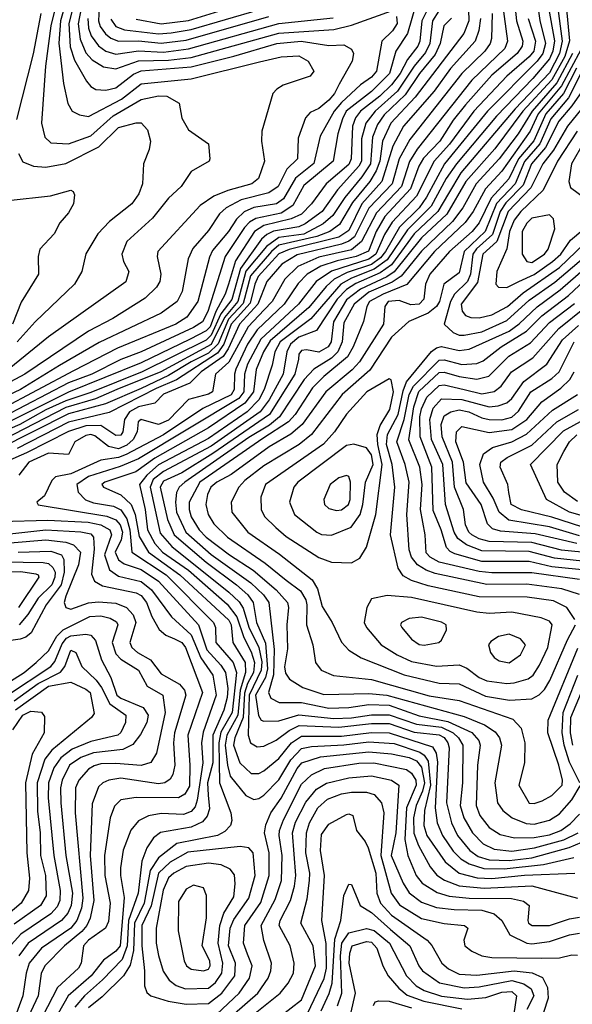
# Model space of a CAD drawing. Extents: x 501367 to 657802, y 482273 to 547541.
# Tile 131 of 256: x 547181 to 549387, y 520261 to 524190. Entities that reach past the tile are written whole.
import ezdxf

# ---------------------------------------------------------------- set-up
doc = ezdxf.new("R2010")
doc.units = 0

msp = doc.modelspace()

# ---------------------------------------------------------------- linework, layer by layer
at = {"layer": '0CON20XD'}
for points in [[(547466.3, 524445), (547413.8, 524173.8), (547422.2, 524112.2), (547445, 524057.3), (547469.5, 524029.5), (547515, 524002.1), (547565, 523994.2), (547655, 524026.1), (547775, 524028.1), (547865, 524039.5), (548215, 524136.8), (548435, 524151.2), (548505, 524168.2), (548665, 524225.3)], [(547388.3, 524345), (547343.5, 524185), (547336.6, 524096.6), (547355.9, 523935), (547372.5, 523855), (547390, 523825), (547419.8, 523809.8), (547455, 523804.3), (547587.6, 523872.4), (547665, 523934.6), (547865, 523953.6), (548138.2, 524021.8), (548225, 524041.9), (548295, 524045.6), (548332.7, 524025), (548354.7, 523985), (548340.5, 523965), (548231.8, 523928.2), (548206.5, 523913.5), (548191.8, 523895), (548146.6, 523745), (548145.3, 523705), (548158.5, 523625), (548133.9, 523556.1), (548107.1, 523535), (548011.6, 523508.4), (547955, 523485.6), (547901.6, 523448.4), (547732.7, 523265), (547729.3, 523245), (547743.7, 523175), (547739.5, 523145), (547727.2, 523122.8), (547681.8, 523078.2), (547552.4, 522997.6), (547455, 522947.4), (547201.6, 522775), (547025, 522682.1)], [(547354.2, 524365), (547304.5, 524165), (547284.2, 524004.2), (547267.4, 523777.4), (547281.3, 523721.3), (547305, 523698.2), (547375, 523694.4), (547465, 523727), (547554.2, 523805.8), (547665, 523871), (547735, 523886.5), (547767.5, 523885), (547817, 523857), (547827.6, 523797.6), (547855, 523750), (547933.8, 523695), (547940, 523635), (547936.7, 523625), (547865.5, 523584.5), (547825.5, 523525), (547775, 523477.9), (547711.4, 523398.6), (547608.5, 523305), (547588.9, 523255), (547595.4, 523225), (547616.2, 523185), (547605, 523144.5), (547296.1, 522923.9), (547123.4, 522785)], [(549145, 524362.3), (549163.3, 524185), (549188.5, 524105), (549185.8, 524085), (549166.7, 524055), (549065, 523968.1), (548959.9, 523850.1), (548911, 523789), (548858.4, 523705), (548792.7, 523637.3), (548774.4, 523605.6), (548740.3, 523515), (548638.9, 523405), (548603.1, 523345), (548573.5, 523266.5), (548524.4, 523245.6), (548447.3, 523227.3), (548383.4, 523206.6), (548328.4, 523175), (548292.5, 523137.5), (548236.3, 523055), (548128, 522952), (548090.5, 522895), (548043.6, 522795), (548037.7, 522775), (548036.2, 522715), (548025, 522693.6), (547911.5, 522638.5), (547755, 522533.3), (547605.6, 522454.4), (547575, 522443.2), (547505, 522432), (547385, 522378.1), (547323.8, 522366.2), (547309.1, 522350.9), (547280.2, 522289.8), (547249.2, 522265), (547255, 522253.9), (547529.1, 522209.1), (547565, 522194.1), (547581.2, 522175), (547591, 522145), (547585.8, 522114.2), (547562.4, 522065), (547574.6, 522034.6), (547598.2, 522018.2), (547665, 521996), (547735, 521948.9), (547894.7, 521774.7), (547928, 521675), (547983, 521615), (548002, 521585), (548010.9, 521520.9), (548008.9, 521485), (547994.9, 521435), (547952.1, 521335), (547951, 521225), (547930.8, 521145), (547933.6, 521095), (547938.3, 521041.7), (547928.6, 521011.4), (547911, 520989), (547865, 520968.2), (547742.9, 520947.1), (547715.3, 520925), (547687.8, 520885), (547668.4, 520831.6), (547653.6, 520705), (547614.7, 520595.3), (547609.9, 520495), (547590.1, 520439.9), (547511.3, 520358.7), (547438.7, 520295), (547400.9, 520249.1)], [(549232.9, 524355), (549257, 524187), (549280.2, 524095), (549269.1, 524055), (549245.9, 524024.1), (549048.6, 523825), (548876.8, 523615), (548805, 523482.5), (548775, 523439.1), (548697.2, 523362.8), (548641.3, 523265), (548620.4, 523239.6), (548585, 523213.2), (548488.2, 523181.8), (548435.5, 523154.5), (548404, 523126), (548335, 523041.7), (548180.9, 522909.1), (548154.5, 522865), (548124.5, 522794.5), (548114.3, 522705), (548080, 522660), (547935, 522561), (547719.8, 522440.2), (547644.4, 522385.6), (547520.4, 522345), (547508.8, 522335), (547515.5, 522325), (547585, 522293.9), (547625.5, 522255.5), (547642.1, 522215), (547657.4, 522127.4), (547694.3, 522065), (547820.1, 521975), (548015, 521794.1), (548025.1, 521775), (548032, 521705), (548080.1, 521625), (548081.7, 521585), (548060.2, 521515), (548051.5, 521415), (548007.4, 521335), (548001, 521295), (548009.8, 521215), (548021.5, 521171.5), (548083.7, 521093.7), (548115, 521078.6), (548135, 521081.8), (548154.7, 521095), (548215, 521156.9), (548262.8, 521237.2), (548305, 521281.4), (548345, 521289.9), (548475, 521295.8), (548575, 521308.5), (548675, 521301.2), (548777.8, 521267.8), (548795.2, 521255.2), (548810.7, 521230.7), (548820.4, 521135), (548796.6, 521035), (548793.3, 520975), (548805.8, 520935), (548879.1, 520829.1), (548935, 520784.3), (549006.4, 520766.4), (549065, 520763.4), (549196.4, 520776.4), (549396.2, 520783.8)], [(547409.1, 524300.9), (547377.1, 524175), (547381.6, 524081.6), (547398.9, 524028.9), (547447.4, 523945), (547465, 523923.1), (547485, 523911.8), (547525, 523908.7), (547565, 523917.9), (547635, 523972.3), (547665, 523985.6), (547865, 524002.2), (548035.7, 524044.3), (548206.5, 524095), (548304.9, 524104.9), (548415, 524087.6), (548475, 524089.1), (548505, 524073.1), (548513.8, 524055), (548508.5, 524025), (548456.6, 523933.4), (548437.7, 523895), (548415, 523869.6), (548375, 523835.8), (548339.8, 523820.2), (548321.5, 523798.5), (548292.7, 523717.3), (548289.2, 523635), (548246.4, 523593.6), (548212.3, 523525), (548175, 523499.6), (548065, 523470.7), (548005, 523438.7), (547978, 523415), (547935, 523348.4), (547872.4, 523277.6), (547853.6, 523236.4), (547829.8, 523105), (547809.1, 523065), (547745, 523019.6), (547498.1, 522901.9), (547339.9, 522809.9), (547184.3, 522715), (547025, 522640.2)], [(548878.5, 524265), (548827.9, 524185), (548817.5, 524095), (548801, 524059), (548755.2, 524004.8), (548688.2, 523905), (548599.1, 523825), (548562.5, 523777.5), (548544.7, 523715), (548544.5, 523625), (548535.1, 523605), (548449.1, 523510.9), (548388.5, 523425), (548320.4, 523375), (548295, 523363.1), (548193.9, 523346.1), (548166.8, 523333.2), (548145.9, 523314.1), (548062.1, 523197.8), (548027, 523073), (547983.9, 523016.1), (547945, 522930.7), (547925, 522911.4), (547669, 522785), (547465, 522702.6), (547365, 522669.8), (547285, 522633.2), (547181.2, 522575), (547051.1, 522518.9)], [(548970.9, 524275), (548973.8, 524185), (548954.2, 524135), (548758.7, 523881.3), (548662.5, 523777.5), (548629.3, 523705), (548618.3, 523625), (548603.5, 523586.5), (548578.7, 523545), (548509.5, 523460.5), (548457.6, 523372.4), (548419, 523345), (548367.2, 523325), (548215, 523289.7), (548185.3, 523265), (548102, 523168), (548072.8, 523057.2), (548014.8, 522995), (547972.8, 522897.2), (547935, 522858.9), (547864.9, 522825), (547775, 522769.8), (547665, 522718.8), (547522.9, 522657.1), (547375, 522617.5), (547095, 522476)], [(548826, 524265), (548786.6, 524185), (548777.7, 524105), (548769.6, 524085), (548728.4, 524031.6), (548699.1, 523975), (548665, 523930.5), (548618, 523885), (548541.5, 523825), (548521, 523799), (548508.8, 523765), (548503.3, 523635), (548495, 523612.5), (548404.4, 523535), (548345.9, 523455), (548305.5, 523414.5), (548264.4, 523395.6), (548155, 523368.3), (548117.8, 523345), (548042, 523228), (548014.3, 523135), (548001.4, 523095), (547963.8, 523026.2), (547940.5, 522965), (547925, 522949), (547861.6, 522915), (547665, 522821.2), (547375, 522703.3), (547115, 522573.5)], [(548763.3, 524255), (548729.3, 524135), (548681.5, 524065), (548657.3, 523975), (548585, 523903.4), (548484.4, 523825), (548468.6, 523795), (548450.2, 523735), (548432.3, 523625), (548315, 523528.3), (548271.1, 523448.9), (548225, 523418.5), (548122.9, 523397.1), (548097.8, 523382.2), (548078.6, 523361.4), (548000.9, 523245), (547932.1, 523025), (547911, 522985), (547875, 522961.5), (547665.3, 522865), (547585, 522834.4), (547468.9, 522775), (547375, 522740.9), (547116.6, 522605)], [(549107.9, 524252.1), (549128, 524105), (549116.6, 524075), (548985, 523949.1), (548766.8, 523673.2), (548736.2, 523623.8), (548704.5, 523525), (548605, 523419.7), (548544.7, 523305.3), (548505, 523271.4), (548375, 523243), (548291.6, 523205), (548238.6, 523155), (548187.9, 523065), (548157.2, 523032.8), (548092.7, 522965), (548015, 522823.2), (547961.9, 522775), (547950.8, 522705), (547935, 522695.6), (547855, 522673.9), (547775, 522592.4), (547734.3, 522574.3), (547665, 522595.3), (547654.2, 522585), (547649.1, 522545), (547634, 522515), (547608.1, 522491.9), (547575, 522478.2), (547535, 522487.2), (547480, 522530.1), (547465, 522534.6), (547445, 522531.1), (547400.5, 522505), (547375, 522454.4), (547295, 522460.6), (547217.5, 522425), (547177.1, 522372.9)], [(547499.6, 524265), (547494.9, 524185), (547502.3, 524162.3), (547523.5, 524133.5), (547545, 524116.6), (547575, 524104.6), (547655, 524105.3), (547745, 524096.9), (547845, 524108.7), (548175, 524202.5)], [(549326, 524255), (549346.2, 524105), (549335.2, 524055), (549295, 523977.7), (549158.2, 523835), (548941.6, 523578.4), (548892.9, 523497.1), (548850.1, 523425), (548755.3, 523335), (548665, 523212.3), (548619.4, 523180.6), (548523, 523137), (548485, 523113.4), (548448.1, 523075), (548365, 522950), (548295, 522922.7), (548261.4, 522895), (548246.6, 522865), (548232.4, 522775), (548176.3, 522673.7), (548140.7, 522625), (547945, 522488.9), (547755, 522387.8), (547713.7, 522355), (547701.4, 522325), (547741.6, 522141.6), (547787.8, 522087.8), (548015.9, 521905.9), (548056.7, 521866.7), (548072.1, 521842.1), (548095.6, 521765.6), (548135.1, 521685.1), (548147.4, 521627.4), (548144.8, 521595), (548096.1, 521495), (548092.3, 521335), (548101.8, 521305), (548128.2, 521288.2), (548155, 521290.5), (548205, 521314.8), (548256.8, 521353.2), (548296.9, 521373.1), (548455, 521366.3), (548585, 521381.6), (548655, 521381.2), (548755, 521347.2), (548855, 521336.8), (548875, 521325.1), (548890.3, 521305), (548895.1, 521285), (548884.6, 521065), (548904, 520985), (548928.9, 520935), (548977.8, 520875), (549010.9, 520850.9), (549055, 520837.8), (549135, 520834.6), (549225, 520845.1), (549373.7, 520886.3), (549425, 520908.1)], [(549066.7, 524215), (549064.6, 524115.4), (549059.2, 524095), (549038, 524065), (548945.5, 523975), (548737.8, 523712.2), (548695.7, 523634.3), (548667.8, 523535), (548575, 523437.8), (548516.6, 523323.4), (548495, 523305.8), (548465.9, 523294.1), (548287.9, 523252.1), (548227.6, 523215), (548167.3, 523145), (548131.3, 523055), (548057.9, 522975), (548013.3, 522876.7), (547993.3, 522846.7), (547904.9, 522785), (547860.1, 522739.9), (547755, 522696.2), (547720.5, 522659.5), (547655, 522645.1), (547618.8, 522625), (547599.7, 522595), (547592.6, 522545), (547585, 522532), (547565, 522530.8), (547505, 522570.2), (547445, 522569.3), (547375, 522547.4), (547208.5, 522461.5), (547054.2, 522395)], [(547264.9, 524215.1), (547235, 524054.4), (547167.9, 523792.1)], [(547545, 524192.5), (547565, 524163), (547599.4, 524149.4), (547735, 524134), (547785, 524137), (547865, 524151.2), (548138.8, 524231.2)], [(547645, 524191.6), (547745, 524173.1), (547855, 524187.3), (547975.5, 524224.5)], [(549290.3, 524245), (549315.7, 524105.7), (549309.2, 524065), (549295, 524033.3), (549228.8, 523955), (549084.4, 523805.6), (548924.7, 523615.3), (548883.6, 523556.4), (548823.8, 523446.2), (548728.6, 523351.4), (548647.8, 523232.2), (548595.6, 523194.4), (548505, 523159), (548462.8, 523135), (548343.4, 522996.6), (548220.9, 522905), (548199.5, 522865), (548188.7, 522811.3), (548156.4, 522715), (548135, 522673.2), (548088.9, 522625), (547935, 522519.1), (547735, 522413.8), (547687.7, 522372.3), (547658.3, 522335), (547681.1, 522235), (547690.3, 522155), (547720.2, 522100.2), (547751.3, 522065), (547855, 521992.8), (548008.3, 521858.3), (548047.8, 521807.8), (548074.8, 521724.8), (548105, 521667.4), (548118.6, 521625), (548114.2, 521585), (548089.4, 521540.6), (548077.7, 521502.3), (548072.6, 521405), (548039.2, 521325), (548033.6, 521295), (548059.6, 521225), (548105, 521182.6), (548135, 521181.8), (548155, 521192.9), (548215, 521242), (548265.8, 521305), (548305, 521331.5), (548465, 521331.3), (548585, 521346.3), (548655, 521344.9), (548828.8, 521288.8), (548843.1, 521263.1), (548847.9, 521227.9), (548839.5, 521045), (548847.7, 520985), (548869, 520935), (548911.6, 520871.6), (548941.4, 520841.4), (548975, 520822.1), (549033.4, 520803.4), (549115, 520801), (549271.4, 520818.6), (549393.2, 520846.8)], [(549362.3, 524245), (549374.9, 524105.1), (549356.2, 524043.8), (549305, 523949.5), (549188.9, 523825), (549077.4, 523675), (548961.3, 523545), (548885.8, 523414.2), (548785, 523319.4), (548675.8, 523184.2), (548645.9, 523164.1), (548541.2, 523115), (548485, 523072.6), (548432.8, 522985), (548424.6, 522905), (548412.5, 522885), (548375, 522863.7), (548325, 522872.5), (548305, 522870.3), (548294.9, 522855.1), (548293.7, 522835), (548279.5, 522775), (548178.5, 522615), (547951.3, 522458.6), (547827.6, 522382.4), (547755, 522348.6), (547741.7, 522325), (547771.2, 522195), (547797.9, 522135), (547925.1, 522025.1), (548046.1, 521935), (548090.8, 521895), (548112.9, 521865), (548125.3, 521785), (548162.2, 521702.2), (548170, 521600), (548161.4, 521565), (548121.8, 521495), (548133.8, 521413.8), (548145, 521395.3), (548155, 521390.5), (548215, 521391.9), (548295, 521416.5), (548435, 521400.9), (548505, 521403.7), (548585, 521416.8), (548655, 521416.4), (548765, 521378.9), (548865, 521366.3), (548911.5, 521345), (548932.7, 521325), (548949.2, 521295), (548948.3, 521145), (548939.6, 521055), (548954.2, 521005), (548988.4, 520945), (549031, 520901), (549075, 520880.3), (549145, 520872.3), (549235.4, 520885.4), (549352.9, 520917.1), (549410, 520945)], [(548905, 524196.6), (548873.8, 524165), (548859.5, 524095), (548838.8, 524051.2), (548776, 523975), (548719.6, 523890.4), (548635, 523810.2), (548608.7, 523771.3), (548588.6, 523721.4), (548580.9, 523615), (548546.8, 523563.2), (548479, 523481), (548430.8, 523409.2), (548392.5, 523375), (548315.3, 523334.7), (548215, 523320.9), (548165.5, 523285), (548083.9, 523186.1), (548050.9, 523065), (547998.1, 523001.9), (547945, 522894.5), (547744.5, 522785), (547569, 522715), (547483, 522677), (547365, 522642.2), (547115, 522514.2)], [(549020.3, 524195), (549013.6, 524146.4), (548998.6, 524105), (548900.6, 523995), (548835.4, 523904.6), (548713.2, 523765), (548669.8, 523685), (548626.5, 523545), (548546.9, 523455), (548495, 523348.6), (548455, 523322.8), (548256.4, 523273.6), (548215, 523255.5), (548132.6, 523165), (548119.3, 523135), (548100.5, 523059.5), (548025.4, 522975), (547996, 522895), (547970.8, 522859.2), (547806.6, 522753.4), (547725, 522718.4), (547537.6, 522622.4), (547375, 522583.7), (547171.2, 522478.8)], [(549210, 524195), (549239.4, 524105), (549232.9, 524065), (549215, 524041.9), (549125.5, 523965), (548993.4, 523825), (548896.6, 523693.4), (548834.9, 523625), (548765, 523486.2), (548668.1, 523381.9), (548637.5, 523332.5), (548602.8, 523255), (548575, 523234), (548425, 523187.1), (548364.6, 523145.4), (548293.5, 523055), (548143, 522915), (548089.7, 522815), (548077.9, 522775), (548075.7, 522705), (548055, 522678), (547655, 522438.1), (547582.4, 522407.6), (547455, 522366.8), (547408.5, 522335), (547414.1, 522304.1), (547443.9, 522273.9), (547475, 522261.7), (547555, 522249), (547584.1, 522234.1), (547607.8, 522197.8), (547620.2, 522155), (547627.7, 522065), (547765, 521974.9), (547954.1, 521785), (547962, 521765), (547963.7, 521705), (548032.4, 521625), (548045.6, 521585), (548029.4, 521425), (547983.5, 521346.5), (547975.7, 521305), (547978, 521145), (548023.8, 521025), (548027.1, 520995), (548022.2, 520975), (547999.7, 520950.3), (547970.4, 520935), (547807.7, 520902.3), (547735, 520844.9), (547701.9, 520795), (547677.8, 520665), (547639.1, 520585), (547634.7, 520475.3), (547622.2, 520417.8), (547595.5, 520374.5), (547509.3, 520290.7), (547455, 520247.1)], [(547453.2, 524195), (547455, 524156.7), (547465.7, 524125), (547495.3, 524085.3), (547525, 524064.5), (547565, 524052.1), (547655, 524066.3), (547755, 524061.1), (547855, 524073.8), (548215, 524174.7), (548432.3, 524197.7)], [(548685, 524202.5), (548687.8, 524175), (548669.4, 524145), (548626.2, 524103.8), (548604.5, 523985), (548585, 523961.2), (548540.5, 523929.5), (548465, 523859.3)], [(549386.9, 524055), (549325, 523938.1), (549225.9, 523825), (549170.2, 523735), (549094.6, 523635), (549002.4, 523535), (548949.7, 523439.7), (548907.8, 523385), (548785, 523267), (548703, 523167), (548667.6, 523142.4), (548575, 523102.2), (548515.4, 523055), (548475, 522980.4), (548468.4, 522905), (548450.2, 522865), (548425, 522839.8), (548355, 522795.9), (548316.1, 522753.9), (548217.8, 522605), (548177.6, 522572.4), (548095, 522522.8), (547839.4, 522345), (547817.8, 522325), (547807.1, 522302.9), (547802.1, 522265), (547807.1, 522225), (547843.7, 522145), (547945, 522055.6), (548103.2, 521943.2), (548154.5, 521895), (548175.8, 521865), (548196.9, 521676.9), (548194.1, 521575.9), (548173.7, 521505), (548183.3, 521483.3), (548215.8, 521465.8), (548305, 521465.6), (548415, 521443.4), (548495, 521445.4), (548575, 521457.2), (548655, 521454.1), (548775, 521411.6), (548889.5, 521389.5), (548986.1, 521346.1), (549013.5, 521313.5), (549018.7, 521295), (549008.1, 521215), (549002.5, 521055), (549017.5, 521015), (549055, 520966.3), (549099, 520939), (549155.7, 520925.7), (549235, 520926.2), (549295, 520937.3), (549340.2, 520955), (549378.7, 520981.3), (549415, 521020.4)], [(549420, 524070), (549344, 523926), (549250.2, 523815), (549218.2, 523745), (549105, 523586.1), (549040.4, 523515), (548990.9, 523425), (548958.6, 523381.4), (548835.9, 523265), (548726.7, 523133.3), (548631.2, 523095), (548577.3, 523065), (548566, 523045), (548553.7, 522986.3), (548512.2, 522885), (548489, 522845), (548395, 522766.8), (548349.3, 522720.7), (548280, 522615), (548254, 522586), (548151.8, 522518.2), (547899.7, 522345), (547857.7, 522265), (547857, 522235), (547865.8, 522205.8), (547897.1, 522155), (547925, 522125.1), (548017.9, 522055), (548113.2, 521993.2), (548204.8, 521915), (548250.2, 521865), (548254.3, 521845), (548247.2, 521775), (548250.2, 521679.8), (548238.3, 521608.3), (548241.7, 521581.8), (548258, 521558), (548311.1, 521525), (548395, 521496.8), (548575, 521500.9), (548646, 521494), (548955, 521409), (549035.9, 521375.9), (549078.6, 521348.6), (549096.2, 521325), (549103.4, 521295), (549077.7, 521145), (549088.6, 521065), (549108.9, 521035), (549146.4, 521005), (549202.2, 520982.2), (549235, 520980.2), (549295, 520995.2), (549335, 521021.7), (549385, 521077.3), (549417.4, 521132.6)], [(549403.2, 523996.8), (549351.8, 523895), (549280.9, 523815), (549232.7, 523707.3), (549171.7, 523635), (549133.2, 523555), (549062.1, 523477.9), (549015, 523379.4), (548986.4, 523345), (548896.9, 523265), (548818.2, 523175), (548800.8, 523135), (548793.7, 523075), (548775.1, 523054.9), (548742.6, 523052.6), (548695, 523069.6), (548652.2, 523065), (548638.4, 523045), (548633.3, 522975), (548536.5, 522825), (548507.2, 522792.8), (548402.2, 522705), (548308.6, 522575), (548263.4, 522536.6), (548176.5, 522485), (548025.1, 522374.9), (547967.5, 522345), (547943.3, 522325), (547930.7, 522295), (547923.8, 522255), (547932.5, 522215), (547955, 522177.8), (548009.6, 522125), (548161.1, 522021.1), (548245, 521953.3), (548301.6, 521911.6), (548322.8, 521875), (548327.5, 521855), (548325.3, 521775), (548350.5, 521695), (548360.9, 521625), (548383.6, 521595), (548433.7, 521573.7), (548585, 521557), (548815, 521492.2), (548935, 521473.9), (549148.8, 521398.8), (549183, 521363), (549197.1, 521305), (549195.2, 521225), (549173.4, 521135), (549215, 521064.1), (549235, 521061.8), (549266.6, 521073.4), (549305, 521094.2), (549346, 521135), (549347, 521155), (549332.4, 521215), (549288.7, 521345), (549290.7, 521395), (549408.1, 521681.9)], [(549420, 523975), (549371.1, 523878.9), (549300.6, 523795), (549257.2, 523695), (549195.8, 523624.2), (549158.8, 523535), (549084, 523456), (549038.6, 523345), (548954.9, 523265), (548935, 523180.4), (548874.2, 523135), (548856.2, 523065), (548844.8, 523045), (548811.4, 523018.6), (548734.4, 522985.6), (548665, 522922.7), (548578.5, 522791.5), (548467.5, 522695), (548345.7, 522534.3), (548295.8, 522495), (548155, 522409.8), (548079.4, 522350.6), (548055.8, 522325), (548024.2, 522265), (548027.6, 522225), (548091.2, 522145), (548217.9, 522057.9), (548348.6, 521955), (548369.2, 521919.2), (548388.4, 521848.4), (548428.2, 521785), (548465.7, 521705.7), (548494.1, 521674.1), (548543.5, 521643.5), (548716, 521576), (548855, 521541.9), (548935, 521539.7), (549040.5, 521490.5), (549135.5, 521474.5), (549225, 521479.4), (549254, 521496), (549275, 521517.2), (549297.3, 521552.7), (549367.4, 521715), (549400, 521775)], [(549483, 523987), (549384.1, 523845.9), (549332.6, 523785), (549280.1, 523679.9), (549223.1, 523615), (549189.9, 523530.1), (549120.6, 523459.4), (549099.1, 523425), (549067.4, 523332.6), (549004, 523276), (548989.5, 523255), (548980.6, 523175), (548967.8, 523145), (548916.8, 523095), (548900.6, 523065), (548875.7, 522975), (548911.5, 522941.5), (548935, 522931), (548955, 522930.6), (549025, 522945.1), (549125, 522989.9), (549215, 523071.3), (549317.5, 523142.5), (549457.3, 523262.7)], [(549545.2, 523985), (549367.2, 523765), (549310.9, 523669.1), (549269.1, 523615), (549220.5, 523519.5), (549130.4, 523425), (549085.1, 523304.9), (549029.7, 523255), (549008.1, 523141.9), (548942.6, 523055), (548947.1, 523027.1), (548959.8, 523009.8), (548981.2, 523001.2), (549015, 523000.7), (549065, 523012.2), (549128, 523045), (549190, 523100), (549335, 523201.7), (549434.4, 523295.6)], [(549495, 523413.9), (549515, 523414.9), (549563.8, 523435), (549583.5, 523455), (549597.3, 523535), (549632.3, 523625), (549685, 523705.2), (549705, 523748.7), (549714.9, 523785), (549717, 523825), (549695.3, 523895.3), (549675, 523911.2), (549655, 523912.4), (549635, 523900.5), (549575, 523857.7), (549505, 523794), (549434.8, 523705), (549383.8, 523615), (549372.3, 523545), (549380, 523520), (549435, 523478.6), (549475.2, 523425), (549495, 523413.9)], [(548465, 523859.3), (548436.1, 523825), (548380, 523725), (548355, 523615.8), (548282.1, 523557.9), (548234.3, 523475), (548205.4, 523455), (548115, 523440.3), (548077.1, 523422.9), (548045.8, 523394.2), (548014.1, 523345), (547950.7, 523269.3), (547937.9, 523242.1), (547891.3, 523065), (547847.3, 523002.7), (547803.3, 522975), (547570.9, 522879.1), (547395, 522788.8), (547105, 522634.7)], [(547176.3, 523656.3), (547193.3, 523623.2), (547236.2, 523605), (547285, 523601.6), (547365, 523616.5), (547496.8, 523683.2), (547575, 523759.8), (547645, 523779), (547665, 523778.9), (547690.2, 523750.2), (547703.1, 523705), (547698.1, 523671.9), (547674.7, 523615), (547671.3, 523535), (547656, 523495), (547628, 523455), (547539.3, 523385), (547492, 523335), (547444.2, 523255.8), (547428.5, 523185), (547399.6, 523135), (547241.8, 522985), (547170.5, 522905)], [(549405.4, 523745), (549327.9, 523625), (549270.7, 523509.3), (549180.6, 523425), (549155, 523390.5), (549136.5, 523345), (549124.9, 523275.1), (549085.3, 523185), (549081.9, 523135), (549092.2, 523122.2), (549125, 523121.9), (549173.3, 523145), (549235, 523173.7), (549308.1, 523225), (549340.7, 523255), (549379.4, 523310.6), (549428.7, 523351.4)], [(547135, 523468.8), (547303.2, 523486.8), (547385, 523509.2), (547394.1, 523504.1), (547398.8, 523491.2), (547395.8, 523455), (547375, 523418.8), (547340.6, 523379.4), (547318.8, 523335), (547261.2, 523275), (547253.9, 523245), (547255.8, 523174.2), (547187.1, 523062.9), (547152, 522975)], [(549225, 523221.2), (549276.1, 523255), (549290.6, 523275), (549316.6, 523355), (549311.1, 523395), (549295, 523411.4), (549225, 523398.1), (549205, 523378), (549186.8, 523345), (549185.8, 523255), (549205, 523225.2), (549225, 523221.2)], [(549397.2, 521797.2), (549364.7, 521845), (549310.9, 521870.9), (549205.9, 521885.9), (549015, 521886.6), (548810.8, 521930.8), (548745, 521952.3), (548711.4, 521971.4), (548692, 522002), (548661.3, 522135), (548677.8, 522325), (548667.6, 522415), (548644.9, 522495), (548649.1, 522535), (548691.6, 522615), (548711.1, 522708.9), (548724.6, 522745.4), (548825, 522866), (548845, 522880.8), (548865, 522886.1), (548935, 522870.4), (548975, 522874.8), (549135, 522947.7), (549175, 522976.4), (549245.7, 523044.3), (549338.3, 523111.7), (549471.6, 523228.4)], [(549415, 521896.6), (549345, 521919), (549205, 521938), (549045, 521936.4), (548839.6, 521979.6), (548802.8, 521992.8), (548768.7, 522015), (548745.2, 522045), (548736, 522075), (548726, 522215), (548735.4, 522345), (548719.4, 522415), (548685.6, 522505), (548715.2, 522594.8), (548735.7, 522695), (548752.7, 522727.3), (548855, 522831), (548875, 522832.4), (548945, 522813.6), (549005, 522817.9), (549031.4, 522828.6), (549103.2, 522885), (549203.2, 522946.8), (549265, 523008), (549370.8, 523089.2), (549479.5, 523190.5)], [(549415, 521955.6), (549225, 521983.1), (549065, 521982.2), (549015, 521987.7), (548855, 522025.7), (548819.8, 522045), (548803.1, 522063.1), (548799.4, 522135), (548781, 522235), (548787.3, 522335), (548778.5, 522405), (548734.2, 522514.2), (548753.7, 522645), (548774, 522706), (548855, 522782.1), (548875, 522784.1), (548935, 522766), (549005, 522756.2), (549053, 522767), (549132.9, 522847.1), (549219.5, 522900.5), (549295, 522982.1), (549395, 523057.5)], [(549452, 521992), (549305, 522006.7), (549215, 522027.8), (549025, 522028.1), (548918.3, 522058.3), (548898.4, 522068.4), (548884.5, 522084.5), (548863.4, 522155), (548831.4, 522231.4), (548826.2, 522405), (548779.3, 522525), (548777.9, 522605), (548785, 522637.4), (548806.4, 522683.6), (548855, 522730.5), (548875, 522733.6), (548955.2, 522714.8), (549025, 522697.2), (549075, 522705.9), (549102, 522728), (549144.3, 522785), (549229.5, 522840.5), (549332.4, 522957.6), (549435, 523040.8)], [(549465, 522026), (549315, 522041.2), (549215, 522068.4), (549025, 522070.8), (548964.6, 522094.6), (548929.5, 522119.5), (548914.7, 522145), (548880.2, 522255), (548869.4, 522415), (548824.7, 522515), (548817.5, 522595), (548830.7, 522639.3), (548865, 522677.7), (548945, 522674.5), (549055, 522645.7), (549091.2, 522648.8), (549125, 522661), (549145, 522678.3), (549193.6, 522746.4), (549285.2, 522815), (549347.7, 522912.3), (549410.8, 522969.2)], [(549585, 522049.9), (549343.7, 522073.7), (549225, 522103.7), (549055, 522107.7), (549015, 522118.2), (548985, 522133.8), (548972.9, 522145), (548960.4, 522175), (548952.7, 522235), (548917, 522325), (548907.7, 522425), (548867.7, 522525), (548863.1, 522575), (548875, 522609.3), (548901.2, 522625), (548935, 522633), (548973.9, 522625), (549025, 522600.8), (549055, 522594.1), (549105, 522593.6), (549145, 522603.8), (549171.8, 522628.2), (549221.6, 522705), (549305, 522758.1), (549334.8, 522785), (549393.8, 522905)], [(549405, 522100.1), (549237.8, 522137.8), (549099.7, 522149.7), (549068.4, 522158.4), (549047.7, 522177.7), (549023, 522255), (548962.4, 522342.4), (548952.4, 522425), (548922, 522505), (548924.7, 522545.3), (548945, 522566.6), (549055, 522543.2), (549145, 522554.4), (549204.8, 522595.2), (549265.1, 522664.9), (549340.8, 522719.1), (549376.2, 522753.8), (549393.6, 522785)], [(548505, 522022.5), (548538.8, 522041.2), (548565, 522085.8), (548601.8, 522215), (548628.1, 522415), (548609.8, 522495), (548607.8, 522535), (548619.6, 522570.4), (548658, 522635), (548672.8, 522705), (548663.1, 522753.1), (548655, 522756.4), (548565.8, 522705), (548485, 522616.4), (548437, 522545), (548393.4, 522496.6), (548162.5, 522335), (548143.6, 522285), (548144.1, 522235), (548158.2, 522208.2), (548203.5, 522163.5), (548245, 522128.1), (548375, 522043.8), (548425, 522025.9), (548505, 522022.5)], [(549415, 522130.7), (549295, 522166.7), (549133, 522193), (549095.2, 522225), (549071.1, 522281.1), (549031.7, 522345), (549018.1, 522415), (549032.1, 522457.9), (549067.6, 522482.4), (549145, 522505.6), (549204.1, 522535.9), (549307.5, 522632.5), (549406.7, 522695)], [(549425, 522166.1), (549305, 522205.5), (549184.3, 522234.3), (549142, 522255), (549133.2, 522303.2), (549128.8, 522335), (549098.4, 522405), (549100.7, 522425), (549126.3, 522443.7), (549225, 522492.8), (549325, 522585.7), (549411.7, 522635)], [(549437.2, 522207.2), (549375.9, 522225), (549283.4, 522275), (549220, 522415), (549351.1, 522548.9), (549489.5, 522625)], [(549407.5, 522267.5), (549355.7, 522305), (549329, 522345), (549326.2, 522415), (549352.7, 522467.3), (549375.5, 522505), (549405, 522533.3)], [(548425, 522132.7), (548504.1, 522165), (548539.9, 522215), (548551, 522255), (548560.9, 522345), (548591.1, 522415), (548585, 522453.8), (548565, 522482.1), (548515, 522496.9), (548485, 522490.4), (548290.7, 522345), (548274.7, 522325), (548257.2, 522265), (548277.1, 522215), (548366.4, 522145), (548385, 522136.2), (548425, 522132.7)], [(548445, 522231.8), (548465, 522233.9), (548493.8, 522255), (548499.8, 522275), (548501.6, 522345), (548495, 522367.1), (548485, 522371.1), (548455, 522361.3), (548420.5, 522335), (548394.5, 522275), (548397.5, 522255), (548415, 522240), (548445, 522231.8)], [(547105, 522187.2), (547293.4, 522193.4), (547454.6, 522184.6), (547504.9, 522174.9), (547540, 522155), (547547.8, 522135), (547519.8, 522055), (547538.7, 521995), (547575, 521969.4), (547665, 521948.2), (547706.4, 521915), (547786.9, 521806.9), (547865, 521734.8), (547903.9, 521643.9), (547951.5, 521575), (547965.6, 521495), (547913.4, 521346.6), (547906.5, 521305), (547911.2, 521225), (547889.2, 521075), (547880.6, 521049.4), (547865, 521030), (547835, 521018.2), (547745, 521022.8), (547695, 521013), (547655, 520992.8), (547623.7, 520956.3), (547593.4, 520876.6), (547583.7, 520805), (547582.6, 520775), (547597.2, 520687.2), (547581.4, 520495), (547565, 520472.8), (547515, 520437.6), (547465.5, 520375), (547374.7, 520295.3), (547334.6, 520225)], [(547105, 522134.5), (547285, 522154.9), (547425, 522146.9), (547465, 522137.9), (547475.2, 522125), (547477.6, 522077.6), (547467.4, 521977.4), (547479.8, 521949.8), (547510.8, 521930.8), (547645, 521902.5), (547665, 521892.4), (547687.1, 521865), (547708.7, 521808.7), (547737.1, 521757.1), (547764.5, 521734.5), (547798.8, 521718.8), (547827.5, 521705), (547843.1, 521685), (547910.8, 521505), (547852, 521335), (547860, 521215), (547858.4, 521131.6), (547840.1, 521099.9), (547815, 521084.4), (547645, 521086.7), (547585, 521076.4), (547558.6, 521051.4), (547541.5, 521005), (547518.8, 520855), (547520, 520775), (547541.4, 520665), (547535, 520592), (547523.8, 520565), (547455, 520517.1), (547435.5, 520495), (547425.9, 520425), (547415.3, 520404.7), (547331.6, 520328.4), (547190.5, 520055)], [(547015, 522092.1), (547285, 522114), (547365, 522105.1), (547395, 522093.9), (547423.3, 522065), (547415.4, 522015), (547365, 521890), (547358.5, 521865), (547364.6, 521844.6), (547385, 521838.4), (547455, 521862.8), (547495, 521866.8), (547565, 521861.6), (547607.5, 521845), (547633.3, 521815), (547644.1, 521785), (547619.8, 521705), (547628.4, 521685), (547650.5, 521665), (547703.3, 521635), (547745, 521580.4), (547819.1, 521539.1), (547839.1, 521515), (547844.4, 521495), (547798.1, 521345), (547794.9, 521305), (547800.6, 521215), (547792.3, 521177.7), (547781, 521159), (547759.4, 521145), (547735, 521141.1), (547585, 521163.3), (547536.7, 521155), (547513.1, 521145), (547495, 521128.8), (547469.4, 521060.6), (547461.5, 520855), (547476.2, 520675), (547461.9, 520605), (547448.1, 520575), (547428.4, 520551.6), (547359.6, 520495), (547280.4, 520415), (547266.6, 520383.4), (547254.9, 520295), (547165.6, 520104.4)], [(547175, 522065.9), (547305, 522069.5), (547347.3, 522055), (547356.6, 522036.6), (547358.7, 521985), (547345.6, 521935), (547285.7, 521855), (547226.6, 521743.4), (547205, 521726.3), (547182, 521718), (547023.8, 521695)], [(547115, 522027.2), (547275, 522024.6), (547295, 522019.9), (547313.6, 522003.6), (547322, 521985), (547321, 521965), (547309.1, 521935), (547255, 521881.9), (547213.7, 521816.3), (547178.5, 521775)], [(546945, 521987.2), (547185, 521988.2), (547245, 521978.9), (547254.4, 521975), (547256.8, 521965), (547175.5, 521845)], [(549125, 521541.2), (549155, 521544.1), (549210.2, 521559.8), (549231, 521575), (549256.3, 521613.7), (549288.7, 521685), (549306.5, 521775), (549295, 521790.3), (549262.9, 521802.9), (549145, 521825.9), (549055, 521820.7), (549005.4, 521825.4), (548745, 521884.1), (548648.1, 521891.9), (548585, 521879.2), (548566.7, 521845), (548555.4, 521785), (548565.4, 521765), (548623.2, 521695), (548687.7, 521655), (548745, 521629.2), (548845, 521610.9), (548935, 521615.2), (548965, 521602.6), (549015, 521564.5), (549045, 521551.8), (549125, 521541.2)], [(547091.7, 521518.3), (547199, 521585), (547246.7, 521625), (547295, 521672), (547329.5, 521730.5), (547354.4, 521755.6), (547461.2, 521808.8), (547505, 521810.8), (547542, 521802), (547566.9, 521786.9), (547572.3, 521775), (547550.4, 521705), (547565, 521659.4), (547585, 521637.9), (547655.2, 521595), (547690.1, 521530.1), (547752.7, 521495), (547761, 521425), (547726.6, 521263.4), (547703.9, 521226.1), (547665, 521213.5), (547565, 521222.1), (547505, 521220), (547477.5, 521212.5), (547455, 521198.8), (547416.1, 521155), (547403.3, 521125), (547401.7, 521025), (547432.1, 520685), (547427.8, 520645), (547408.9, 520595), (547384.2, 520565), (547267.9, 520485), (547218.8, 520425), (547206.4, 520385), (547193.8, 520295), (547088.2, 520011.8)], [(548795, 521694.3), (548853.3, 521705), (548865, 521714), (548884.5, 521755.5), (548883.3, 521775), (548865, 521786.5), (548784, 521806), (548735, 521800), (548704.5, 521785), (548700.9, 521775), (548705.5, 521765), (548745, 521717.8), (548775, 521696.7), (548795, 521694.3)], [(547128.6, 521491.4), (547305, 521608.6), (547321.3, 521628.7), (547350.4, 521699.6), (547368.1, 521721.9), (547385, 521731.7), (547445, 521738.5), (547465, 521734.7), (547483.2, 521713.2), (547507.1, 521635), (547544.6, 521564.6), (547568.8, 521495), (547585, 521482.3), (547673.3, 521445), (547693.8, 521415), (547687.8, 521385), (547662.8, 521337.2), (547632.1, 521297.9), (547592, 521278), (547475, 521264.4), (547424.2, 521245.8), (547380, 521215), (547349.7, 521155), (547343, 521125), (547344.9, 521065), (547364.7, 520855), (547390.9, 520705), (547386.3, 520655), (547372.4, 520625), (547348.1, 520595), (547214.4, 520505.6), (547177.5, 520455)], [(549135, 521623.5), (549180.4, 521655), (549199.6, 521695), (549179.8, 521719.8), (549135, 521738.6), (549091.7, 521728.3), (549061.6, 521708.4), (549051.9, 521695), (549060, 521665), (549075, 521644.4), (549095, 521631.5), (549135, 521623.5)], [(547158.2, 521471.8), (547255, 521541.4), (547343.1, 521586.9), (547360.4, 521609.6), (547385, 521673.9), (547405.4, 521665), (547429, 521609), (547486.2, 521555), (547507.5, 521525), (547540.6, 521460.6), (547604.2, 521415), (547602.5, 521385), (547585, 521346.2), (547572.1, 521335), (547465, 521310.1), (547390.4, 521279.6), (547345, 521245.2), (547316.6, 521205), (547295.6, 521145), (547294.2, 521085), (547316.6, 520855), (547342.3, 520715), (547340.3, 520675), (547329.6, 520650.4), (547305, 520622.1), (547185, 520540.3), (547135.2, 520485)], [(547163.5, 521436.5), (547295, 521530.8), (547385, 521546.5), (547445, 521518.5), (547461.5, 521505), (547478.5, 521421.5), (547467.1, 521405), (547309.1, 521275), (547280.5, 521239.5), (547250.3, 521145), (547251.8, 521031.8), (547261.9, 520945), (547264.1, 520855), (547283.1, 520775), (547286.2, 520693.8), (547264.3, 520655), (547159.2, 520580.8)], [(549416.7, 521145), (549375, 521227.8), (549353.6, 521295), (549345.9, 521345.9), (549350, 521425), (549408.9, 521575)], [(549388.9, 521295), (549378.9, 521345), (549380.9, 521405), (549423.2, 521506.8)], [(547153.7, 521356.3), (547193.3, 521415), (547225, 521431.1), (547267.4, 521427.4), (547279.8, 521409.8), (547278.7, 521345), (547230.2, 521259.8), (547204.4, 521145), (547209, 520865), (547220.2, 520765), (547215.2, 520715.2), (547187, 520665), (547087.5, 520582.5)], [(547945, 520200.5), (548056.2, 520305), (548097.9, 520365), (548108.5, 520415), (548090.5, 520460.5), (548073.7, 520505), (548079.2, 520575), (548142.6, 520667.4), (548176.2, 520775), (548176.2, 520865), (548158.4, 520945), (548163.1, 520976.9), (548183.3, 521025), (548225, 521083.5), (548288.2, 521201.8), (548306.7, 521225), (548381.2, 521248.8), (548575, 521269.1), (548665, 521260.9), (548735, 521246.5), (548765, 521233), (548785, 521206.9), (548796.3, 521145), (548788.6, 521111.4), (548763.1, 521055), (548753.3, 521005), (548753.4, 520943.4), (548773.2, 520895), (548819.7, 520809.7), (548845.8, 520775.8), (548875.8, 520755.8), (548935, 520733.3), (549034.3, 520724.3), (549225, 520733.6), (549406.7, 520685)], [(548038.8, 520225), (548131.2, 520305), (548172.4, 520365), (548183.5, 520395), (548186.1, 520425), (548155, 520515.8), (548145.2, 520575), (548200.3, 520679.7), (548225.9, 520755), (548228.6, 520855), (548215.9, 520935), (548218, 520955), (548233.1, 520996.9), (548305, 521139.3), (548345, 521176.3), (548397.5, 521202.5), (548535, 521223), (548594.9, 521224.9), (548725, 521198.3), (548745, 521183), (548761.4, 521155), (548763.3, 521135), (548724.5, 521045.5), (548718.7, 520918.7), (548729.6, 520855), (548763.4, 520775), (548786.8, 520745), (548846.8, 520706.8), (548895, 520693), (548975, 520684), (549143.7, 520683.7), (549192.1, 520672.1), (549214.5, 520655), (549208.9, 520595), (549212, 520585), (549226.2, 520575), (549295, 520575.2), (549375, 520602.3), (549415, 520608.4)], [(548107, 520215), (548220, 520305), (548252.7, 520345), (548273, 520385), (548276.1, 520425), (548261, 520495), (548216.8, 520575), (548220.2, 520595), (548261.5, 520675), (548278, 520732), (548283, 520775), (548269.7, 520945), (548282.3, 520987.7), (548322.8, 521067.2), (548365, 521119.2), (548406, 521144), (548494.8, 521164.8), (548585, 521172.6), (548665.1, 521155.1), (548694.7, 521135), (548682.3, 520945), (548663, 520855), (548711, 520745), (548736, 520706), (548785, 520669.1), (548845, 520647.9), (548915, 520639.1), (549025, 520636.4), (549075, 520622.5), (549105, 520595.9), (549137.8, 520537.8), (549205, 520505.2), (549225, 520502.7), (549295, 520512), (549375, 520538), (549415, 520544.6)], [(548223.2, 520215), (548305, 520279.3), (548361.2, 520415), (548352, 520495), (548303, 520585), (548327.9, 520682.1), (548338, 520755), (548338.2, 520785), (548323.1, 520865), (548324.9, 520945), (548337.2, 520985), (548371, 521045), (548409.8, 521080.2), (548465, 521101.1), (548505, 521108.2), (548565, 521107.9), (548595, 521098.6), (548624.8, 521065), (548633.7, 521025), (548622, 520855), (548663, 520705), (548697.4, 520657.4), (548785, 520603.2), (548875, 520583.5), (548956.7, 520575), (548970, 520565), (548953.5, 520516.5), (548957.8, 520495), (548985, 520473.1), (549025, 520454.1), (549065, 520447.5), (549265.2, 520444.8), (549335, 520447), (549385, 520458.5), (549407.7, 520457.7)], [(548330, 520225), (548395.8, 520364.2), (548405.6, 520405), (548403.9, 520503.9), (548387, 520595), (548397.8, 520775), (548382, 520875), (548385, 520939.2), (548415, 520980.4), (548485, 521018.1), (548495, 521021.4), (548510, 521015), (548525.6, 520955), (548560.1, 520910.1), (548571.6, 520885), (548602.1, 520785), (548606.5, 520705), (548621.4, 520665), (548665, 520617.1), (548806.7, 520516.7), (548826.1, 520496.1), (548865.3, 520425), (548892.6, 520402.6), (548935, 520381.3), (549005, 520377.6), (549155, 520394.7), (549226.8, 520386.8), (549267.8, 520367.8), (549288.2, 520328.2), (549290.3, 520285), (549271.2, 520228.8)], [(547845, 520261.1), (547935, 520263.7), (547987.4, 520305), (548039, 520375), (548042.5, 520425), (548014.5, 520495), (548020.8, 520565), (548035, 520600), (548094.9, 520685), (548121, 520775), (548113.3, 520865), (548095, 520885.3), (548061.3, 520891.3), (547852.3, 520867.7), (547781.8, 520828.2), (547734.2, 520785), (547705.8, 520654.2), (547668.5, 520575), (547667.8, 520495), (547678.9, 520395), (547678.8, 520335), (547687.9, 520307.9), (547703.5, 520295), (547773.6, 520273.6), (547845, 520261.1)], [(547843.1, 520323.1), (547935, 520324.8), (547962.4, 520347.6), (547987.9, 520385), (547991.6, 520425), (547972.9, 520505), (547979.5, 520575), (547995.5, 520624.5), (548035, 520690), (548041.3, 520741.3), (548038, 520778), (548020.8, 520800.8), (547985, 520818), (547935, 520824.9), (547845, 520810.6), (547796.2, 520785), (547775, 520765.2), (547753.2, 520716.8), (547724.8, 520565), (547725.2, 520505), (547735, 520455.7), (547753.9, 520393.9), (547777.1, 520357.1), (547805.5, 520335.5), (547843.1, 520323.1)], [(547915, 520394.7), (547935, 520400.8), (547941.6, 520415), (547939.4, 520435), (547909.5, 520495), (547926.7, 520606.7), (547926.5, 520695), (547915, 520726.2), (547875, 520737.1), (547845, 520720.5), (547815, 520670.8), (547813.6, 520553.6), (547837.7, 520435), (547846.9, 520415), (547865, 520400.7), (547915, 520394.7)], [(548384.6, 520235), (548416.3, 520303.7), (548428.4, 520345), (548438.5, 520521.5), (548462.3, 520595), (548474.7, 520695), (548495, 520740), (548505, 520738.8), (548539.2, 520655), (548585, 520627.8), (548660.2, 520560.2), (548737.9, 520495), (548773.3, 520415), (548788.3, 520395), (548856.7, 520346.7), (548955, 520326.6), (549015, 520331), (549145, 520356), (549193.2, 520343.2), (549222.6, 520322.6), (549232.7, 520295), (549205, 520239.7)], [(548449.1, 520255), (548466.9, 520305), (548461.6, 520455), (548466.9, 520505), (548495, 520546.5), (548565, 520563.8), (548595, 520555.7), (548657.2, 520505), (548724.5, 520375), (548762.7, 520335), (548795, 520315.5), (548865, 520293.5), (548968.5, 520281.5), (549041.7, 520288.3), (549105, 520309), (549145, 520312.4), (549163.7, 520295), (549152.9, 520222.9)], [(548501.9, 520225), (548521.2, 520305), (548495.4, 520425), (548498.2, 520465), (548508, 520495), (548565, 520512), (548585, 520509.1), (548605.9, 520485), (548630.2, 520415), (548651.9, 520375), (548694.4, 520325), (548727.2, 520297.2), (548793.4, 520273.4), (548945, 520242.6)], [(548593.1, 520256.9), (548599.5, 520270.5), (548614.5, 520275.5), (548655, 520274), (548745, 520246.4)]]:
    msp.add_lwpolyline(points, dxfattribs=at)

doc.saveas('drawing.dxf')
